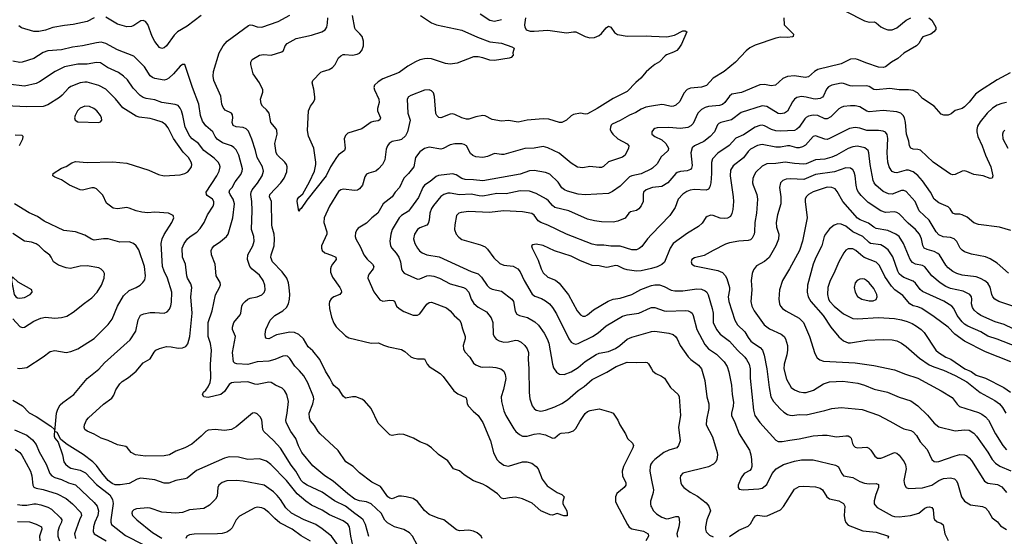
# Model space of a CAD drawing. Header units: inches. Extents: x 501419 to 657765, y 482282 to 547532.
# Tile 219 of 225: x 624569 to 633033, y 504050 to 508495. Entities that reach past the tile are written whole.
import ezdxf

# ---------------------------------------------------------------- set-up
doc = ezdxf.new("R2010")
doc.units = ezdxf.units.IN
doc.header["$MEASUREMENT"] = 0
doc.layers.add('A6520', color=7, linetype='Continuous')
doc.layers.add('A6530', color=7, linetype='Continuous')

msp = doc.modelspace()

# ---------------------------------------------------------------- linework, layer by layer
at = {"layer": 'A6520', "color": 6}
for points, elevation in [([(625210, 508510.9), (625150, 508479.8), (625030, 508453.6), (624954, 508446), (624853.3, 508426.7), (624790, 508405.6), (624733.1, 508393.1), (624690, 508393.9), (624583.5, 508423.5), (624562.5, 508442.5)], 3800), ([(626128.3, 508531.7), (626010, 508439.4), (625924.3, 508390), (625897.2, 508362.8), (625830, 508270.8), (625810, 508251.5), (625790, 508245.3), (625770, 508256), (625730, 508306.4), (625707.7, 508350), (625670, 508453.7), (625650, 508480.4), (625630, 508487.9), (625610, 508484.7), (625550, 508443.7), (625530, 508434.9), (625490, 508432.9), (625410, 508455.7), (625310, 508515.4)], 3800), ([(628544.9, 504030), (628534.6, 504050), (628500.1, 504080.2), (628470, 504094.5), (628430, 504103.4), (628350, 504097.8), (628325, 504105), (628215.8, 504190), (628165.4, 504205.4), (628090, 504237.3), (628050, 504271.3), (627988.5, 504348.5), (627950, 504374.5), (627890.2, 504390.2), (627850, 504395.4), (627826.3, 504393.7), (627770, 504372.3), (627750, 504378.7), (627735, 504390), (627670, 504477.4), (627595.1, 504515.1), (627490, 504596.2), (627435.1, 504650), (627371.2, 504690), (627306.6, 504786.6), (627151.1, 504930), (627135.3, 504950), (627103.1, 505003.1), (627070, 505042.5), (627059.2, 505070), (627057.3, 505110), (627089.3, 505190), (627097.2, 505230), (627093.6, 505250), (627046, 505370), (627011.4, 505430), (626974, 505474), (626933, 505513), (626890, 505580.1), (626870, 505598.3), (626850, 505603.8), (626830, 505600.3), (626762, 505570), (626710, 505555.3), (626610, 505549.8), (626530, 505528.8), (626435, 505535), (626419.7, 505539.7), (626407, 505550), (626399.1, 505630), (626424.5, 505770), (626399.8, 505830), (626399.4, 505850), (626410.7, 505889.3), (626463.7, 505956.3), (626470.2, 505970), (626479.4, 506030), (626488.6, 506050), (626506.3, 506070), (626530, 506089.2), (626550, 506098.5), (626610.8, 506110), (626650, 506126.6), (626671.5, 506148.5), (626679.3, 506170), (626677.3, 506210), (626662.8, 506250), (626630, 506295.2), (626567.7, 506347.7), (626548.4, 506370), (626527.4, 506430), (626531.4, 506470), (626573.2, 506550), (626585.4, 506590), (626581.1, 506630), (626561.6, 506690), (626567.1, 506852.9), (626563.7, 506930), (626555.2, 506990), (626557.5, 507010), (626568.2, 507031.8), (626612.5, 507087.5), (626653.3, 507150), (626665.3, 507190), (626656.3, 507230), (626609.4, 507310), (626595.8, 507370), (626565.8, 507465.8), (626535.6, 507535.6), (626515.6, 507555.6), (626490, 507567.3), (626430, 507573.8), (626404.2, 507584.2), (626394.2, 507610), (626400.2, 507650), (626397.3, 507677.3), (626388.4, 507690), (626336.2, 507716.2), (626317.8, 507737.8), (626308, 507768), (626296.9, 507836.9), (626238.8, 507970), (626232, 508010), (626235.9, 508050), (626282.9, 508210), (626318, 508270), (626352.5, 508310), (626535.2, 508444.8), (626550, 508450.3), (626570, 508448.5), (626610, 508433.6), (626651.5, 508431.5), (626790, 508479.2), (626890, 508534.5)], 3800), ([(630000, 508084.8), (629952.7, 508047.3), (629909.5, 507990.5), (629864.5, 507955.5), (629790, 507876.2), (629670, 507815.8), (629533.3, 507730), (629450, 507684.8), (629430, 507681.8), (629390, 507690.6), (629330, 507679.1), (629310, 507667.3), (629269.6, 507630.4), (629230, 507610.6), (629210, 507609.9), (629117.5, 507637.5), (629070, 507642.8), (628930, 507630.5), (628853, 507613), (628770, 507626.8), (628710, 507622.4), (628630, 507636.3), (628570, 507667.6), (628550, 507669.5), (628490, 507659.7), (628430, 507638.9), (628410, 507638.1), (628370, 507649.2), (628310, 507680.1), (628290, 507684.8), (628270, 507682.9), (628190, 507651.1), (628171.6, 507651.6), (628154, 507670), (628147.5, 507687.5), (628133.9, 507833.9), (628124.9, 507864.9), (628110, 507882.4), (628090, 507891.1), (628050, 507888.4), (627930, 507841.7), (627912.1, 507830), (627900.1, 507810), (627905.5, 507690), (627925.9, 507630), (627902.5, 507530), (627885.3, 507494.7), (627850, 507464.6), (627830, 507456.6), (627770, 507445.4), (627743.9, 507430), (627730.2, 507409.8), (627719.2, 507380.9), (627706.6, 507290), (627689, 507250), (627654, 507210), (627630, 507191.3), (627570, 507175.3), (627550, 507164.5), (627536.4, 507143.6), (627516.5, 507070), (627490, 507038.4), (627471.7, 507028.3), (627450, 507025.1), (627350, 507037.1), (627330, 507031.9), (627310, 507017.7), (627231.2, 506890), (627185.4, 506790), (627183.4, 506750), (627208.2, 506670), (627208.7, 506650), (627164.4, 506550), (627162.8, 506530), (627169.9, 506509.9), (627191, 506490), (627250, 506469.9), (627285.3, 506450), (627288.6, 506430), (627257.1, 506390), (627246.9, 506370), (627241.5, 506350), (627242.1, 506322.1), (627258.1, 506278.1), (627321.8, 506190), (627333.1, 506166.9), (627334.9, 506150), (627320.4, 506130), (627270, 506109.6), (627245.9, 506094.1), (627232.7, 506070), (627229.4, 506050.6), (627232.1, 506010), (627250, 505935.5), (627270, 505883), (627290, 505852), (627370, 505774), (627397.8, 505757.8), (627590, 505710.1), (627654.5, 505714.5), (627695, 505695), (627740.4, 505680.4), (627850, 505655.5), (627878.8, 505638.8), (627930, 505594.8), (627950, 505584.8), (627990, 505576.4), (628050, 505577.8), (628072.3, 505530), (628089.1, 505510), (628183.9, 505450), (628210, 505425.3), (628299.9, 505299.9), (628334.5, 505274.5), (628404.5, 505244.5), (628411.1, 505231.1), (628416.1, 505190), (628427, 505170), (628466.2, 505126.2), (628510, 505089.2), (628550.9, 505030), (628616.5, 504870), (628641.9, 504770), (628671.5, 504711.5), (628689.4, 504689.4), (628730, 504662.9), (628770, 504654.2), (628890, 504690.8), (628929, 504689), (628970, 504678.4), (629010, 504650.1), (629024.4, 504630), (629061.3, 504541.3), (629104.6, 504484.6), (629190, 504426.9), (629230.4, 504410), (629248.2, 504390), (629237, 504350), (629236.5, 504330), (629271.9, 504270), (629276.4, 504243.6), (629274, 504226), (629245.5, 504225.5), (629190, 504245.6), (629150, 504231.3), (629130, 504234.8), (629050, 504269.8), (628974.2, 504334.2), (628890, 504372.5), (628830, 504385.5), (628778.3, 504381.7), (628730, 504370.8), (628710, 504378), (628675.6, 504415.6), (628581, 504481), (628550, 504497.8), (628470, 504527.8), (628390, 504579.6), (628350, 504613.5), (628298.5, 504630), (628250, 504699), (628170, 504752.4), (628110, 504811.2), (628070, 504840.2), (628010, 504861.4), (627953.4, 504893.4), (627870, 504925), (627830, 504927.5), (627770, 504917.3), (627750, 504921.8), (627650, 505023.8), (627589.9, 505149.9), (627534, 505214), (627509.8, 505230), (627458.4, 505250), (627430, 505250.9), (627370, 505236.8), (627350, 505255), (627314.1, 505310), (627270, 505348.6), (627255.7, 505370), (627235.7, 505410), (627196.5, 505470), (627150, 505569.9), (627090, 505644.5), (627050, 505678.8), (627008.9, 505750), (626970, 505785.5), (626930, 505802), (626890, 505805.2), (626777.5, 505782.5), (626710, 505749.1), (626691.3, 505751.3), (626683.3, 505763.3), (626678.7, 505790), (626684, 505830), (626721.2, 505910), (626763.6, 505950), (626829.9, 505990), (626862.5, 506017.5), (626881, 506050), (626888.7, 506091.3), (626891.6, 506130), (626886.9, 506190), (626880, 506230), (626866, 506270), (626826.4, 506326.4), (626743.4, 506410), (626728.2, 506448.2), (626729.8, 506470.2), (626756.9, 506550), (626759.5, 506610), (626756, 506650), (626738, 506710), (626736.2, 506730), (626732.5, 506930), (626717.1, 506970), (626720.3, 506990), (626813.2, 507090), (626842.4, 507130), (626864.5, 507184.5), (626868.7, 507228.7), (626862.9, 507250), (626849.1, 507270), (626786.4, 507330), (626772.7, 507350), (626763.5, 507430), (626782.3, 507510), (626780.3, 507540.3), (626774.4, 507554.4), (626729, 507609), (626712.4, 507690), (626690, 507720.1), (626655.6, 507750), (626644.3, 507770), (626638.4, 507810), (626658.7, 507870), (626658.6, 507890), (626630.8, 507950.8), (626576.2, 508030), (626556.7, 508110), (626556, 508130), (626568.1, 508151.9), (626629.6, 508190.4), (626665, 508195), (626729.5, 508190.5), (626822.9, 508217.1), (626837.4, 508230), (626849.9, 508270), (626868.5, 508290), (626946.6, 508333.4), (627078.9, 508361.1), (627166.1, 508390), (627193.8, 508406.2), (627209.5, 508430), (627215.3, 508464.7), (627219.2, 508510)], 3700), ([(628015.7, 508530), (628110, 508468.7), (628151.5, 508451.5), (628370, 508404.8), (628503.3, 508343.3), (628610, 508304.3), (628710, 508291.6), (628799.8, 508259.8), (628819.5, 508250), (628807, 508210), (628810.5, 508190), (628793, 508170), (628775.8, 508164.2), (628650, 508143.4), (628610, 508146.2), (628550, 508167.2), (628510, 508174.5), (628470, 508174.6), (628330, 508120.9), (628270, 508112.5), (628230, 508117.7), (628110, 508158.4), (628078.1, 508161.9), (628050, 508158.9), (628010, 508149.6), (627970, 508133.4), (627904.7, 508095.3), (627830, 508041.4), (627690, 507985.2), (627650, 507960.8), (627620.3, 507930), (627614.4, 507910), (627617.7, 507890), (627656.9, 507810), (627658.3, 507781.7), (627644.9, 507730), (627645, 507710), (627671.8, 507650), (627666, 507634), (627650, 507624.9), (627610, 507619.9), (627590, 507612.2), (627510, 507556.1), (627390, 507517), (627370, 507499.1), (627357.1, 507470), (627366.5, 507390), (627362.1, 507370), (627310, 507330.8), (627292.6, 507310), (627240.2, 507230), (627203.3, 507150), (627037.4, 506942.6), (626990, 506870.8), (626977.6, 506862.4), (626970, 506846), (626952.9, 506930), (626958.3, 506950), (626970, 506967.7), (627002.7, 506997.3), (627060, 507100), (627104.1, 507190), (627115.5, 507250), (627115.9, 507270), (627096.6, 507390), (627051.2, 507491.2), (627041.8, 507541.8), (627050.8, 507709.2), (627069.3, 507750), (627095.6, 507784.4), (627105.1, 507810), (627106.4, 507830), (627097.5, 507897.5), (627082.6, 507950), (627089.2, 507970), (627158.3, 508041.7), (627172.9, 508050), (627230, 508065.6), (627257.6, 508082.4), (627280.2, 508110), (627310, 508166.6), (627330, 508184.6), (627350, 508194.7), (627364, 508196), (627430, 508188.9), (627470, 508196.6), (627490, 508207.8), (627509.6, 508230), (627524.3, 508270), (627525.5, 508310), (627511.9, 508350), (627494.3, 508374.3), (627454.5, 508410), (627450, 508420.8), (627429.9, 508530.1)], 3600), ([(628526.1, 508546.1), (628610, 508491.9), (628650, 508481.2), (628710, 508495.1)], 3700), ([(628915.7, 508510), (628908.2, 508450), (628909.9, 508430), (628921.5, 508410), (628930, 508404.5), (628957, 508397), (628990, 508394.8), (629110, 508405), (629270, 508382.5), (629330, 508391.1), (629350, 508389.5), (629430, 508350.7), (629470, 508337.4), (629510, 508341.8), (629550, 508358.4), (629570, 508374.8), (629610, 508423.2), (629630, 508438), (629650, 508430.5), (629683, 508383), (629706.3, 508366.3), (629792.2, 508352.2), (629955.6, 508355.6), (630000, 508353.5)], 3700), ([(627990, 503970.9), (627946, 504050), (627920.2, 504080.2), (627870, 504108.6), (627790, 504131.7), (627730, 504165.4), (627708.2, 504188.2), (627676.2, 504250), (627590, 504329.1), (627550, 504345.8), (627490, 504354), (627450, 504368.8), (627390, 504413.9), (627263.3, 504523.3), (627190.7, 504570), (627090, 504655.9), (626994, 504770), (626966.7, 504826.7), (626943.6, 504890), (626899.4, 504950), (626859.1, 505030), (626856.1, 505050), (626868.1, 505110), (626879.5, 505210), (626864.6, 505270), (626844.9, 505304.9), (626825, 505325), (626769.4, 505349.4), (626730, 505372.8), (626710, 505374.8), (626610, 505355.9), (626590, 505357.5), (626530, 505379.2), (626410, 505373.5), (626389.9, 505370.1), (626370, 505356.9), (626330, 505294.6), (626299.1, 505270), (626190, 505243.1), (626153, 505250), (626139.7, 505270), (626149.7, 505290), (626170, 505306.4), (626190, 505336.3), (626205.6, 505374.4), (626211, 505409), (626209.1, 505529.1), (626217, 505650), (626208.7, 505708.8), (626188.5, 505770), (626188.5, 505890), (626223.2, 505990), (626252.5, 506127.5), (626286.5, 506190), (626294.3, 506214.3), (626293.3, 506233.3), (626257.9, 506290), (626249, 506390), (626218.4, 506470), (626216.2, 506510), (626223.9, 506530), (626241.3, 506550), (626295.1, 506584.9), (626346.7, 506630), (626360.6, 506650), (626401.7, 506790), (626414.2, 506910), (626405.5, 506950), (626377.4, 506990), (626368.9, 507011.1), (626375.4, 507030), (626394.2, 507050), (626421.6, 507098.4), (626470, 507163.8), (626481.1, 507190), (626483.7, 507210), (626453.3, 507330), (626430, 507375.6), (626410, 507396.1), (626390, 507408.3), (626313.7, 507433.7), (626266.7, 507466.7), (626248.4, 507488.4), (626228.2, 507530), (626170, 507580.1), (626141.6, 507621.6), (626122, 507670), (626108.7, 507768.7), (626055.9, 507910), (625990, 508108.4), (625970, 508108.4), (625950, 508095.2), (625892.1, 508027.9), (625850, 507990.5), (625830, 507978.8), (625810, 507975.2), (625730, 507989.8), (625710, 507997.4), (625690, 508012.4), (625641.6, 508090), (625550, 508181.9), (625410, 508234.8), (625310, 508290.5), (625270, 508300), (625230, 508295.9), (625110, 508269.1), (625022.6, 508257.4), (624930, 508234.4), (624810, 508227.6), (624770, 508211), (624690, 508160.9), (624590, 508127.9), (624570, 508127.4), (624510, 508138.5)], 3900), ([(627570, 504048.8), (627542.2, 504150), (627521.2, 504190), (627501.9, 504210), (627450, 504245.3), (627370, 504310.1), (627273.9, 504354), (627169.5, 504430), (627040.1, 504490), (627010, 504509.2), (626990, 504528.7), (626941.8, 504610), (626902.9, 504663), (626810, 504808.7), (626750, 504873.8), (626666.8, 504950), (626657.8, 504970), (626651.5, 505051.5), (626636.4, 505076.4), (626610, 505102.6), (626590, 505112.6), (626570, 505110.3), (626430, 504990.3), (626390.8, 504969.2), (626330, 504960.2), (626250, 504968.3), (626190, 504962.7), (626169, 504951), (626130.1, 504910), (626050, 504841.2), (625990, 504809.9), (625910, 504782.7), (625856.3, 504750), (625810, 504742.3), (625650, 504740.6), (625564.3, 504750), (625527.6, 504770), (625492.9, 504812.9), (625481, 504821), (625410, 504837.6), (625330, 504875.3), (625270, 504892.7), (625209.8, 504929.8), (625150, 504954.1), (625129.4, 504969.4), (625123.6, 504990), (625126, 505010), (625144.5, 505050), (625160.3, 505070), (625290, 505187.6), (625361, 505239), (625377.4, 505262.6), (625395, 505310), (625430, 505362.1), (625450, 505381.9), (625505, 505415), (625569.1, 505470.9), (625630, 505540.9), (625690, 505575.5), (625725.7, 505634.3), (625740.7, 505650), (625770, 505666.9), (625830, 505682.6), (625870, 505680.8), (625930, 505668.5), (625969.6, 505670.4), (625995.9, 505684.1), (626014.1, 505705.9), (626031.4, 505768.6), (626050.9, 505970), (626040.7, 506110), (626048.1, 506190), (626041.7, 506221.7), (626010.7, 506270), (626005, 506290), (625993.4, 506390), (625968.3, 506450), (625966.7, 506530), (625981.8, 506570), (626011.8, 506608.2), (626035.7, 506630), (626092.2, 506667.8), (626120.7, 506699.3), (626155.5, 506750), (626183.4, 506816.6), (626232.3, 506890), (626238.9, 506910), (626237.9, 506930), (626225.4, 506950), (626181.8, 506981.8), (626175.3, 506990), (626173.2, 507010), (626262.5, 507150), (626282.5, 507190), (626291.1, 507230), (626287.5, 507250), (626276.5, 507270), (626242.1, 507302.1), (626153.3, 507370), (626105.1, 507430), (626050.4, 507470.4), (626032.2, 507492.2), (625990.4, 507570.4), (625972.7, 507670), (625960.6, 507710), (625950, 507732), (625930, 507755.4), (625906, 507766), (625790, 507782.2), (625730, 507806), (625655.4, 507815.4), (625630, 507823.7), (625603.5, 507843.5), (625544.1, 507904.1), (625495.7, 507975.7), (625462.6, 508010), (625418.8, 508038.8), (625324.4, 508084.4), (625262.4, 508122.4), (625230, 508126.9), (625150, 508112.3), (625070, 508110.7), (624953, 508090), (624873.9, 508050), (624740.7, 507959.3), (624710, 507946.6), (624610, 507921.7), (624470, 507940.3)], 4000), ([(627434, 503970), (627415.9, 504050), (627404.7, 504130), (627390, 504155.1), (627350, 504181.7), (627233.6, 504233.6), (627170, 504275.4), (627078.9, 504318.9), (627030, 504351.1), (626954.6, 504414.6), (626863.5, 504530), (626728.8, 504668.8), (626690, 504694.8), (626630, 504715.9), (626530, 504711.9), (626450, 504729.6), (626370, 504732.9), (626330, 504723.4), (626090, 504614.6), (626010, 504550), (625990, 504542.9), (625910, 504530.8), (625850, 504506.7), (625810, 504505.9), (625730, 504535.5), (625610, 504550.7), (625578.2, 504541.8), (625510, 504504), (625433.1, 504493.1), (625390, 504493.4), (625363.2, 504503.2), (625330, 504531), (625275.5, 504595.5), (625230, 504660.1), (625198.6, 504690), (625114.6, 504754.6), (624978.7, 504838.7), (624922.6, 504882.6), (624890, 504943.1), (624871.2, 504951.2), (624885.5, 505110), (624896.6, 505143.4), (624918.5, 505181.5), (624938.8, 505201.2), (625033.7, 505270), (625150, 505408.5), (625250, 505486.9), (625299.2, 505540.8), (625518.5, 505741.5), (625566.3, 505813.7), (625587, 505913), (625608.9, 505951.1), (625635.4, 505964.6), (625690, 505974.5), (625730, 505976.7), (625810, 505970.8), (625837.9, 505982.1), (625856.3, 506003.7), (625868.2, 506031.8), (625875.1, 506064.9), (625876.5, 506150), (625839.8, 506270), (625810, 506330), (625796.7, 506370), (625786.7, 506570), (625794.2, 506610), (625810, 506647.5), (625876.8, 506750), (625893.5, 506790), (625888.4, 506810), (625849, 506829), (625730, 506837.2), (625670, 506834.1), (625618.1, 506838.1), (625570, 506848.9), (625510, 506873.9), (625490, 506877.9), (625410, 506868.1), (625373.5, 506873.5), (625316.7, 506916.7), (625283.9, 506983.9), (625230, 507040.7), (625210, 507047.8), (625190, 507046.9), (625110, 507028.5), (625090, 507029.8), (624996.1, 507070), (624930, 507116.1), (624870, 507138.7), (624855.5, 507150), (624856.5, 507170), (624930, 507218.2), (624970, 507230.2), (625017.2, 507262.8), (625050, 507274.5), (625150, 507265.5), (625370, 507271.9), (625490, 507260.4), (625679.9, 507199.9), (625763, 507163.1), (625810, 507151.9), (625950, 507160.8), (625990, 507171.3), (626013.1, 507186.9), (626034.9, 507210), (626045.1, 507230), (626048.3, 507250), (626044.2, 507270), (626020.1, 507310), (625975.7, 507355.7), (625890, 507471), (625844.5, 507564.5), (625826.2, 507590), (625792.7, 507612.7), (625730, 507633.5), (625690, 507643.2), (625595.9, 507655.9), (625570, 507664.3), (625455.6, 507735.6), (625393.1, 507813.1), (625310, 507896.1), (625249.2, 507929.2), (625150, 507956.5), (625130, 507958.3), (625090, 507951.6), (625010, 507920.1), (624990, 507905.4), (624934.6, 507845.4), (624910, 507824.8), (624810, 507762.7), (624770, 507747), (624630, 507743.9), (624450, 507754.5)], 4100), ([(630000, 507750.6), (629950, 507743), (629910, 507725.8), (629864.2, 507695.7), (629810, 507673.2), (629730, 507628.2), (629663, 507597), (629653.2, 507586.8), (629646.5, 507570), (629646, 507550), (629652.1, 507530), (629668.2, 507508.2), (629710, 507469.8), (629790, 507425.3), (629806.1, 507410), (629803.1, 507390), (629773.2, 507330), (629750, 507310.9), (629630, 507272), (629587.2, 507232.8), (629570, 507223.9), (629550, 507221.5), (629470, 507232.8), (629410, 507220.6), (629364.7, 507224.7), (629310, 507258.8), (629205.9, 507345.9), (629110, 507393.2), (629070, 507403.2), (628990, 507390), (628912.5, 507387.5), (628730, 507335), (628710, 507333.7), (628650, 507342.1), (628590, 507317.4), (628550, 507310.2), (628490, 507315.6), (628464.7, 507324.7), (628444.4, 507344.4), (628410, 507408), (628390, 507420.8), (628370, 507426.2), (628310, 507425.7), (628270, 507418.4), (628210, 507384.9), (628190, 507380.2), (628090, 507397), (628050, 507386.1), (628010, 507357.3), (627970.3, 507310), (627956.9, 507230), (627910.7, 507170), (627871.2, 507130), (627835.1, 507050), (627797.9, 507010), (627770.6, 506969.4), (627692.1, 506910), (627647.5, 506830), (627596.9, 506790), (627550, 506742.6), (627479.9, 506700.1), (627469.4, 506690.6), (627456.4, 506663.6), (627453.7, 506630), (627457.8, 506610), (627498, 506538), (627528, 506470), (627555.1, 506435.1), (627602.8, 506390), (627613, 506370), (627608.1, 506350), (627574.9, 506310), (627564.3, 506290), (627562.7, 506270), (627613.1, 506153.1), (627664.5, 506084.5), (627690, 506072.3), (627750, 506082.8), (627779.8, 506079.8), (627790, 506072.2), (627809.4, 506029.4), (627830, 506009.7), (627870, 505985), (627950, 505950.9), (627990, 505951.6), (628010, 505962.5), (628070, 506047.2), (628090, 506061.9), (628110, 506064.5), (628236.7, 506016.7), (628270, 505990.9), (628302.9, 505950), (628348.7, 505910), (628362.5, 505890), (628374.3, 505834.3), (628397.2, 505770), (628397, 505750), (628380.6, 505690), (628383.2, 505663.2), (628395.9, 505635.9), (628437.1, 505590), (628470, 505539.9), (628490, 505523.9), (628530, 505506.4), (628550, 505503.8), (628610, 505509.2), (628662.1, 505502.1), (628704.1, 505490), (628729.4, 505469.4), (628742.1, 505442.1), (628746.8, 505406.8), (628726.8, 505313.2), (628707.7, 505250), (628711.3, 505210), (628731.5, 505130), (628747.8, 505090), (628815.3, 504975.3), (628835, 504950), (628864.6, 504924.7), (628892.5, 504912.5), (628930, 504910), (628991.7, 504928.3), (629033, 504933), (629090, 504921.7), (629150, 504895.4), (629170, 504897.3), (629208.5, 504931.5), (629222.4, 504937.6), (629290, 504943.3), (629330, 504958.3), (629350, 504978.4), (629383, 505037), (629430, 505106.5), (629450, 505124.3), (629472.2, 505132.2), (629550, 505145.5), (629650, 505118.9), (629669.1, 505109.1), (629710.1, 505050.1), (629728.1, 505010), (629777.7, 504930), (629794.6, 504890), (629837.1, 504850), (629844.2, 504830), (629840.6, 504810), (629760.4, 504650), (629747.5, 504610), (629750, 504570), (629780.1, 504510), (629778.7, 504490), (629766.1, 504470), (629702.5, 504417.5), (629689.7, 504390), (629691.9, 504350), (629699, 504330), (629792.4, 504152.4), (629809.1, 504129.1), (629830, 504114.3), (629930, 504093.2), (629972.6, 504070), (629973.7, 504050), (629950.9, 504010)], 3800), ([(624567.6, 507412.4), (624597.5, 507470), (624598.5, 507490), (624590, 507497.6), (624530, 507501)], 4200), ([(630000, 507211), (629910, 507169.5), (629830, 507151.5), (629810, 507142.4), (629730, 507061), (629664.5, 507015.5), (629630, 506998.3), (629430, 506986.5), (629370, 506992.5), (629279.3, 507019.3), (629250.8, 507030.8), (629230, 507048.2), (629197.7, 507097.7), (629124.7, 507164.7), (629090, 507181.1), (628990, 507198), (628950, 507194.9), (628870, 507164.3), (628550, 507108.5), (628470, 507118), (628398.4, 507118.5), (628369.5, 507129.5), (628320.7, 507160.7), (628290, 507168.4), (628170, 507154.8), (628150, 507145.4), (628097.4, 507102.6), (628048.9, 507071), (628035, 507050), (627996.7, 506963.3), (627929.4, 506870), (627910, 506848.3), (627849.8, 506810.2), (627830.5, 506789.5), (627771.3, 506690), (627759.7, 506650), (627752.1, 506590), (627756.4, 506550), (627767.1, 506530), (627806.3, 506486.3), (627827.9, 506450), (627842.5, 506410), (627850.4, 506350), (627859.5, 506330), (627874.7, 506314.8), (627990, 506262.2), (628010, 506264.2), (628070, 506290.7), (628090, 506293.4), (628130, 506287.6), (628177.2, 506270), (628270, 506221.1), (628383.5, 506190), (628401.3, 506181.3), (628430.3, 506150.3), (628451.3, 506090), (628473.2, 506053.2), (628510, 506021.1), (628580.3, 505980.3), (628621.5, 505930), (628637.4, 505890), (628638.7, 505790), (628647.6, 505767.6), (628665.7, 505745.7), (628690.3, 505730.3), (628730, 505721), (628770, 505723.4), (628830, 505737.5), (628850, 505735.6), (628879, 505719), (628910, 505690.1), (628930, 505662.4), (628941.3, 505630), (628939, 505570), (628945.3, 505494.7), (628947.8, 505287.8), (628953.5, 505233.5), (628972.9, 505172.9), (628990, 505150.1), (629010, 505135.4), (629050, 505127), (629090, 505133.8), (629170, 505162.7), (629228.8, 505191.2), (629277, 505223), (629370, 505305.1), (629422.6, 505337.4), (629490, 505398.3), (629617.3, 505462.7), (629695.6, 505510), (629790, 505548), (629870, 505544.1), (629949, 505549), (629963.8, 505543.8), (629974.7, 505534.7), (630000, 505489.9)], 3900), ([(630000, 507047.2), (629954.3, 507030), (629932.3, 507010), (629927, 506990), (629927.3, 506930), (629910, 506893.2), (629891.9, 506868.1), (629870, 506853.6), (629819.4, 506840.6), (629805.2, 506830), (629772.9, 506787.1), (629710, 506760.4), (629670, 506752), (629570, 506756.4), (629510, 506763.4), (629450, 506777.4), (629290.3, 506850.3), (629170, 506880.1), (629150, 506894.5), (629115.6, 506935.6), (629097.1, 506950), (629010, 506999.9), (628950, 507018.3), (628870, 507022.2), (628750, 506997.2), (628670, 506998.5), (628550, 506977.6), (628519.4, 506979.4), (628450, 506994.4), (628350, 506986.6), (628270, 507003), (628250, 507002.2), (628216.2, 506990), (628190, 506972.1), (628125.3, 506894.7), (628108.7, 506870), (628093.4, 506830), (628089.6, 506770), (628079.8, 506740.2), (628070, 506728.1), (628010, 506702.9), (627990, 506689.2), (627961.6, 506650), (627954.1, 506610), (627966.6, 506570), (627989.4, 506530), (628007.1, 506507.1), (628030, 506488.5), (628070, 506472.6), (628174.1, 506454.1), (628450, 506329.3), (628508.7, 506308.7), (628539.8, 506279.8), (628587.9, 506207.9), (628607.8, 506187.8), (628630, 506176.6), (628710, 506157.7), (628798.8, 506090), (628813.6, 506070), (628827.6, 505987.6), (628842.2, 505962.2), (628865, 505950), (628932.8, 505932.8), (628995.8, 505895.8), (629030, 505865.1), (629078.6, 505798.6), (629104.6, 505750), (629118.9, 505710), (629149.6, 505530), (629159, 505499), (629182.2, 505462.2), (629210, 505444.7), (629250, 505442.1), (629310, 505464.2), (629370, 505502.3), (629430, 505553.9), (629525.3, 505614.7), (629550, 505625.4), (629630, 505640.2), (629690, 505666.3), (629726.6, 505690), (629790, 505745.9), (629830, 505763.8), (629990, 505809.3), (630000, 505810.5)], 4000), ([(624550, 505495.2), (624570, 505493.5), (624630, 505502.7), (624770, 505594.2), (624830, 505639.1), (624870, 505648.2), (624970, 505630.8), (625010, 505638.4), (625070, 505663.4), (625210, 505752.6), (625330, 505871.5), (625363.1, 505916.9), (625408.8, 506030), (625461.3, 506118.7), (625510, 506163.8), (625570.7, 506189.3), (625603.5, 506210), (625627.8, 506232.2), (625643.7, 506256.3), (625650.4, 506290), (625641.7, 506370), (625593.4, 506513.4), (625570, 506550), (625546.5, 506570), (625510, 506583.5), (625430, 506581.2), (625330, 506608.7), (625290, 506609.3), (625210, 506598.6), (625186.1, 506606.1), (625130, 506641.4), (625050.1, 506669.9), (624950, 506681.9), (624781, 506761), (624720.9, 506800.9), (624650, 506833.1), (624526, 506910)], 4200), ([(630000, 506646.3), (629965, 506610), (629915.9, 506544.1), (629893.8, 506526.2), (629870, 506515.7), (629830, 506514.5), (629730, 506545.5), (629650, 506546.1), (629590, 506555.5), (629530, 506554), (629490, 506562.4), (629268.2, 506648.2), (629110, 506727.1), (629048.6, 506748.6), (629025.3, 506765.3), (628992.1, 506812.1), (628970, 506825.9), (628890, 506842.4), (628730, 506850.9), (628604, 506836), (628430, 506845.6), (628363.4, 506836.6), (628342.9, 506830), (628323.3, 506810), (628308.7, 506728.7), (628306.5, 506690), (628321.6, 506650), (628343.9, 506623.9), (628370, 506604.6), (628530, 506557), (628570, 506539.8), (628590, 506519.7), (628644.2, 506444.2), (628697.4, 506397.4), (628730, 506382.1), (628810, 506374.1), (628850, 506350.3), (628870, 506325.7), (628905.7, 506250), (628974.2, 506134.2), (628996.5, 506116.5), (629055.3, 506095.3), (629090, 506076.3), (629123.1, 506050), (629150, 506018.6), (629184.7, 505964.7), (629290, 505749.7), (629310, 505720.9), (629330, 505707.4), (629350, 505703.5), (629370, 505707.2), (629493, 505770), (629540.2, 505800.2), (629610, 505859.7), (629750, 505942.4), (629790, 505956.3), (629890, 505970.2), (629990, 506016.6), (630000, 506017.1)], 4100), ([(624510, 505921.3), (624570, 505853.9), (624590, 505845.3), (624610, 505848.8), (624690, 505901.1), (624750, 505927.5), (624790, 505934.5), (624870, 505926.5), (624930, 505930.9), (624975, 505945), (625030, 505978), (625125, 506055), (625190, 506100.2), (625235.4, 506150), (625273, 506210), (625296.4, 506270), (625298, 506310), (625289, 506329), (625268.8, 506348.8), (625250, 506358.3), (625150, 506376.8), (625090, 506375.2), (625004.9, 506355.1), (624970, 506359.3), (624903.3, 506383.3), (624860.3, 506410), (624840.7, 506450), (624827.3, 506467.3), (624782.2, 506502.2), (624737.2, 506550), (624710, 506567.4), (624670, 506579.9), (624610, 506590.2), (624510, 506655)], 4300), ([(630000, 506355.1), (629910, 506333.6), (629870, 506331.2), (629790, 506341.5), (629763.1, 506350), (629710, 506376.8), (629690, 506380.5), (629630, 506364.3), (629610, 506363.8), (629550, 506376.8), (629490, 506380.6), (629383.2, 506423.2), (629310, 506459.4), (629165.7, 506505.7), (629070, 506552.8), (629010, 506563.3), (628981.2, 506558.8), (628969.4, 506550), (628972.9, 506530), (629025.6, 506425.6), (629050.7, 506350), (629070, 506315.7), (629110, 506279.4), (629174.5, 506254.5), (629207.2, 506227.2), (629286.9, 506126.9), (629359.7, 505990), (629390, 505954.2), (629410, 505944), (629430, 505944.6), (629450, 505955.3), (629500.7, 505999.3), (629626.3, 506073.7), (629670, 506090), (629730, 506099.9), (629830, 506129.9), (629908.2, 506171.8), (629990, 506205.3), (630000, 506207)], 4200), ([(624510, 505221.8), (624592.8, 505172.8), (624650, 505113.3), (624710, 505080), (624835.9, 504995.9), (624867.1, 504970), (624865.6, 504910), (624870, 504894), (624900.5, 504860.5), (624937.9, 504750), (624950, 504690), (624962.9, 504670), (624985.3, 504650), (625010, 504636.4), (625090, 504618.6), (625134.4, 504594.4), (625230, 504494.1), (625345.4, 504405.4), (625365.8, 504365.8), (625372.8, 504332.7), (625353.3, 504190), (625352.6, 504170), (625359.7, 504150), (625477.8, 504057.8), (625630, 503979.9)], 4100), ([(624525.8, 504965.8), (624630, 504918.7), (624679.7, 504879.7), (624710, 504840.1), (624735.6, 504775.6), (624795.9, 504670), (624827.1, 504590), (624844.6, 504570), (624870, 504557), (624930, 504538), (624988.1, 504510), (625050, 504492.3), (625210, 504341), (625233.8, 504310), (625245.2, 504270), (625240.1, 504230), (625214.9, 504170), (625203.5, 504130), (625199.9, 504090), (625210.2, 504070.2), (625311.8, 504010)], 4000), ([(624530, 504799), (624570.2, 504770.2), (624587.6, 504747.6), (624663.1, 504610), (624675, 504570), (624682.8, 504490), (624691.5, 504471.5), (624710, 504463.3), (624770, 504453), (624890, 504415.3), (624970, 504373.7), (625024.3, 504330), (625095.2, 504255.2), (625101.6, 504230), (625082.2, 504190), (625039, 504070), (625049, 504030)], 3900), ([(630000, 504678.5), (629994.6, 504670), (629987.3, 504650), (629984.3, 504610), (630000, 504532)], 3900), ([(627322.3, 503950), (627250.1, 504050.1), (627170, 504114.8), (627113.6, 504150), (627010, 504192.9), (626905.2, 504250), (626855.8, 504295.8), (626810, 504366.7), (626781.6, 504401.6), (626750, 504430.9), (626669.6, 504489.6), (626490, 504525.2), (626431.1, 504528.9), (626350, 504526.4), (626310, 504513.7), (626281.9, 504490), (626271, 504470), (626266.1, 504393.9), (626253.2, 504370), (626201.8, 504318.2), (626150.9, 504289.1), (626030, 504277.1), (625970, 504254.9), (625911.5, 504248.5), (625790, 504258.2), (625691.6, 504291.6), (625670, 504294.7), (625573, 504287), (625550, 504278.3), (625536.3, 504263.7), (625532, 504250), (625538.7, 504230), (625574.8, 504190), (625710, 504083.8), (625790, 504032.7)], 4200), ([(630000, 504377), (629992.7, 504352.7), (629991, 504330), (629995, 504310), (630000, 504301.1)], 3900), ([(624550, 504324.6), (624590, 504316.5), (624630, 504318), (624690, 504328.7), (624710, 504329), (624750, 504319.7), (624810, 504299), (624841.9, 504281.9), (624920.5, 504210), (624930.6, 504190), (624927.4, 504170), (624908.3, 504130), (624896.2, 504090), (624896.7, 504050), (624910.9, 504010)], 3800), ([(627070, 504008.1), (626990, 504052.5), (626910.3, 504110.3), (626805.3, 504165.3), (626761.5, 504201.5), (626710, 504254.3), (626670, 504285.7), (626650, 504294.8), (626610, 504299.3), (626590, 504295), (626457.2, 504222.8), (626429, 504191), (626396.3, 504123.7), (626376.9, 504103.1), (626350, 504085.9), (626310, 504075.1), (626270, 504070.6), (626070, 504068.1), (626030, 504061.7), (626005, 504050), (625997.9, 504030)], 4300), ([(624550, 504176.6), (624653.6, 504173.6), (624710, 504155.3), (624755.3, 504130), (624760.7, 504110), (624738.3, 504050), (624743.5, 504010)], 3700)]:
    msp.add_lwpolyline(points, dxfattribs=dict(at, elevation=elevation))
for points, elevation in [([(625130, 507751.1), (625090, 507734.3), (625066.6, 507710), (625044.7, 507670), (625040.1, 507650), (625046, 507630), (625070, 507616.8), (625250, 507609), (625264.2, 507615.8), (625274.5, 507630), (625273.2, 507650), (625264.7, 507670), (625231.6, 507710), (625205.6, 507730), (625170, 507748.9)], 4200), ([(624510, 506280.7), (624502.9, 506277.1), (624500.2, 506250), (624520.7, 506130), (624537.2, 506110), (624550, 506102.7), (624570, 506098.2), (624610, 506104.6), (624660.2, 506130), (624676, 506150), (624673.2, 506170), (624557.5, 506237.5)], 4400)]:
    msp.add_lwpolyline(points, close=True, dxfattribs=dict(at, elevation=elevation))
at = {"layer": 'A6530', "color": 6}
for points, elevation in [([(631668.1, 508568.1), (631830, 508484.8), (631870, 508473.4), (631914.7, 508474.7), (631930, 508468.7), (631972.1, 508432.1), (631998.7, 508418.7), (632030, 508408.4), (632070, 508407), (632110, 508424.3), (632188.2, 508490), (632227.8, 508510)], 3900), ([(631137.3, 508510), (631139.8, 508450), (631220.1, 508370), (631217.4, 508350), (631212.3, 508347.7), (631170, 508341.7), (631110, 508342.9), (631070, 508334.8), (630890, 508275.7), (630846.2, 508253.8), (630812.5, 508227.5), (630722.8, 508130), (630625.1, 508050), (630528.8, 507991.2), (630472.7, 507927.3), (630430, 507914.6), (630334.2, 507905.8), (630306.8, 507893.2), (630278.7, 507861.3), (630242.4, 507790), (630210, 507760.1), (630190, 507750.7), (630170, 507747.9), (630110, 507763.2), (630090, 507764.1), (630000, 507750.6)], 3800), ([(632382.8, 508510), (632410.4, 508490), (632444, 508430), (632443, 508410), (632426, 508390), (632400.2, 508370), (632333.4, 508346.6), (632323.1, 508336.9), (632298.6, 508290), (632276.8, 508270), (632170, 508206.4), (632118.6, 508161.4), (632062.4, 508130), (632010, 508088.7), (631990, 508084.3), (631950, 508085.4), (631850, 508119.6), (631770, 508153.1), (631750, 508156.5), (631710, 508154.1), (631630, 508115.7), (631430, 508065.5), (631401.5, 508050), (631350, 508003.4), (631321.5, 507998.5), (631230, 508010.7), (631170, 508007.2), (631130, 507989.4), (631067.2, 507930), (631030, 507924.6), (630970, 507936.2), (630930, 507934), (630772.6, 507867.4), (630690, 507852.7), (630670, 507837.8), (630630, 507781.2), (630610, 507764.2), (630583.4, 507756.6), (630490, 507748), (630461.3, 507738.7), (630430, 507720.9), (630399, 507690), (630357.9, 507602.1), (630337.8, 507582.2), (630311.8, 507568.2), (630250, 507558), (630150, 507566.9), (630050, 507563.7), (630030, 507558.4), (630017.2, 507550), (630003.2, 507530), (630003.6, 507510), (630028.3, 507490), (630090, 507459.9), (630123.1, 507430), (630144.8, 507390), (630143.1, 507370), (630138, 507362), (630084.3, 507315.7), (630050, 507253.9), (630010, 507215.7), (630000, 507211)], 3900), ([(630000, 508353.5), (630132.9, 508347.1), (630198.7, 508361.3), (630270, 508399.5), (630290, 508397.6), (630304.6, 508390), (630256.9, 508283.1), (630236.1, 508250), (630217.3, 508230), (630190, 508214), (630130, 508192.8), (630116.6, 508183.4), (630070, 508132.9), (630030, 508108.6), (630000, 508084.8)], 3700), ([(633082.3, 508037.7), (632970, 507977.1), (632819.1, 507880.9), (632786.3, 507853.7), (632730, 507784.5), (632690, 507744.6), (632670, 507731.5), (632610, 507712.7), (632576.3, 507683.7), (632550, 507674), (632513.6, 507673.6), (632490, 507682.8), (632430, 507751), (632330, 507816.3), (632285.5, 507865.5), (632250, 507885), (632210, 507892), (632130, 507890.5), (632050, 507902.4), (631930, 507890.9), (631910, 507894.5), (631870, 507918.4), (631850, 507925.2), (631730, 507923.2), (631706.7, 507926.7), (631650, 507946.3), (631630, 507947.3), (631550, 507930.1), (631522.4, 507917.6), (631503.7, 507896.2), (631479.5, 507840.5), (631470, 507828.2), (631450, 507817.4), (631410, 507810.9), (631390, 507812.5), (631330, 507828.7), (631290, 507833.4), (631250, 507824), (631229.8, 507810.2), (631211, 507789), (631170, 507708.7), (631142.2, 507690), (631110, 507685.6), (631090, 507688.8), (630990, 507747.8), (630950, 507754.2), (630770, 507695.9), (630686.7, 507633.3), (630594.8, 507610), (630578.6, 507601.4), (630567.7, 507590), (630541, 507530), (630503.4, 507490), (630450, 507445.3), (630370.3, 507409.7), (630350, 507391.6), (630339, 507350), (630350, 507239.5), (630343.3, 507216.7), (630334.4, 507205.6), (630306.5, 507193.5), (630250, 507187.8), (630221.3, 507178.6), (630209.4, 507170.6), (630140.3, 507090), (630090, 507058.3), (630010, 507050.9), (630000, 507047.2)], 4000), ([(633050, 507780.9), (633010, 507774.6), (632970, 507760.3), (632930, 507732.3), (632883.9, 507690), (632825.2, 507614.8), (632802.6, 507577.4), (632795.4, 507550), (632795.9, 507530), (632806.4, 507490), (632842.8, 507410), (632869.9, 507329.9), (632916.6, 507230), (632932.8, 507150), (632927.9, 507132.1), (632910, 507129.5), (632850, 507151.2), (632770, 507161.7), (632710, 507189.4), (632690, 507193.6), (632670, 507189.9), (632610, 507161.3), (632590, 507159.7), (632570, 507166.9), (632420.1, 507270), (632312.3, 507372.3), (632290, 507379.1), (632250, 507380.2), (632228.2, 507388.2), (632218.1, 507410), (632211, 507450), (632191, 507511), (632182.1, 507610), (632173.8, 507650), (632164.5, 507670), (632144.5, 507690), (632110, 507700.6), (631990, 507713.6), (631870, 507701.1), (631850, 507707.4), (631790, 507745.3), (631750, 507754.3), (631710, 507754.1), (631650, 507747), (631630, 507740.4), (631610, 507727.2), (631540.5, 507659.5), (631510, 507641.2), (631490, 507641), (631430, 507671.1), (631390, 507672.3), (631350, 507665.3), (631330, 507653.6), (631318.9, 507641.1), (631269.9, 507570.1), (631250, 507551.6), (631230, 507542.4), (631110, 507535.8), (631070, 507537.9), (631030.6, 507550.6), (630970, 507582), (630950, 507586.9), (630930, 507584.6), (630890, 507569.8), (630790, 507503.4), (630726.2, 507473.8), (630667.3, 507412.7), (630570, 507347.3), (630523.7, 507296.3), (630514.8, 507265.2), (630515.9, 507170), (630510, 507090), (630502.8, 507057.2), (630490, 507035.6), (630470, 507027.4), (630370, 507032.6), (630331.1, 507028.9), (630302.4, 507017.6), (630270, 506993.3), (630229.8, 506950), (630202.3, 506877.7), (630157.8, 506810), (630000, 506646.3)], 4100), ([(633090, 506681.8), (632990, 506709.3), (632810, 506732.2), (632770, 506745.6), (632714.6, 506794.7), (632670, 506816.7), (632650, 506821.8), (632610, 506821.2), (632590, 506828.7), (632567.2, 506867.2), (632550, 506884.4), (632470, 506919.6), (632430.7, 506950), (632396.9, 507010), (632330, 507107.4), (632290, 507152.8), (632250, 507186.9), (632210, 507201), (632190, 507199.7), (632110, 507178.1), (632090, 507178.6), (632070, 507188.8), (632060.2, 507200.2), (632042.7, 507230), (632030.8, 507270), (632026.4, 507350), (632032.1, 507472.1), (632025.8, 507505.8), (632010, 507526.1), (631990, 507535.3), (631950, 507541.5), (631850, 507540.1), (631790, 507559.9), (631750, 507567.6), (631701.6, 507558.4), (631530, 507471.1), (631510, 507465.1), (631490, 507465.3), (631410, 507495.8), (631390, 507490.2), (631323.6, 507416.4), (631299.1, 507400.9), (631270, 507392.2), (631250, 507391.4), (631190, 507408.3), (631170, 507409.6), (631110, 507397.8), (631070, 507396.8), (630950, 507419.9), (630910, 507413.2), (630850, 507380.4), (630830, 507360.7), (630790, 507306.6), (630701.6, 507238.4), (630680, 507200), (630674.8, 507150), (630703.2, 506970), (630705.2, 506930), (630698.7, 506861.3), (630690, 506826.1), (630677.8, 506802.2), (630654.2, 506785.8), (630630, 506782.8), (630590, 506788), (630530, 506810.9), (630510, 506813.7), (630477.5, 506802.5), (630466.7, 506793.3), (630435, 506745), (630404.6, 506715.4), (630310, 506657), (630187.1, 506570), (630159.9, 506530), (630111.1, 506408.9), (630090, 506387.1), (630050, 506367.1), (630000, 506355.1)], 4200), ([(633035.8, 507544.2), (633023.8, 507530), (633016.3, 507510), (633018.7, 507470), (633063.2, 507390)], 4200), ([(633070, 506314.1), (632970, 506400.7), (632910, 506438.3), (632870, 506454.8), (632750, 506476.5), (632690, 506497.8), (632670, 506510.8), (632652.3, 506530), (632625.5, 506585.5), (632600.9, 506610), (632570, 506620.3), (632507.6, 506627.6), (632470, 506644), (632445.9, 506670), (632386.2, 506770), (632301.2, 506850), (632267.1, 506930), (632190, 507015), (632170, 507025.1), (632150, 507024.5), (632070, 506994.7), (632036.8, 506996.8), (631990, 507016.8), (631928.8, 507070), (631913.2, 507090), (631905.1, 507110), (631878.2, 507250), (631868.9, 507348.9), (631861.1, 507370), (631832.8, 507392.8), (631770, 507405.3), (631730, 507400.1), (631690, 507385.4), (631591.4, 507328.6), (631550, 507311.7), (631490, 507295.8), (631410, 507289.8), (631330, 507255.3), (631310, 507251.6), (631230, 507256.8), (631150, 507269.8), (631070, 507256.8), (630990, 507253.7), (630950, 507234.2), (630897.5, 507182.5), (630882.1, 507157.9), (630871.4, 507128.6), (630869.4, 507090.6), (630873.3, 507070), (630905, 506990), (630909.8, 506949.8), (630902.8, 506830), (630889.6, 506750), (630885.7, 506670), (630881.7, 506650), (630864.1, 506615.9), (630850, 506601.6), (630830, 506593.5), (630750.8, 506589.2), (630670, 506573.8), (630637.1, 506562.9), (630530, 506509.6), (630454.1, 506465.9), (630370, 506445.5), (630347.6, 506430), (630339.9, 506410), (630346.6, 506390), (630370, 506375.7), (630570, 506336.8), (630610, 506318.8), (630634, 506294), (630646.7, 506266.7), (630669.5, 506190), (630670.6, 506170), (630660.1, 506110), (630664.9, 506070), (630717.7, 505910), (630740.6, 505870), (630801.7, 505810), (630830, 505761.4), (630855.2, 505730), (630876.7, 505710), (630933.9, 505673.9), (630952.7, 505650), (630967.1, 505607.1), (630992.6, 505490), (631011.3, 505330), (631026.2, 505250), (631048.9, 505208.9), (631106.4, 505146.4), (631138.8, 505118.8), (631170, 505098.5), (631190, 505091.4), (631210.3, 505089.7), (631270, 505096.8), (631330, 505095.3), (631490, 505131.1), (631550, 505150.5), (631630, 505157.7), (631810, 505140.3), (631950.7, 505090.7), (632050, 505040.6), (632145.1, 504985.1), (632170, 504974.9), (632230, 504960.9), (632250, 504949.2), (632278.1, 504918.1), (632310, 504862.6), (632370, 504795.4), (632408.5, 504710), (632430, 504692.2), (632450, 504689), (632470, 504692.3), (632610, 504742.2), (632650, 504752.2), (632690, 504750.9), (632710, 504741.5), (632730, 504725.6), (632750, 504701), (632863.5, 504523.5), (632890, 504507.7), (632974.8, 504494.8), (633010, 504475.3), (633050, 504426.5)], 4300), ([(633230, 505990.4), (632986.1, 506070), (632950.1, 506090.1), (632933, 506110), (632924.7, 506130), (632912.2, 506192.2), (632890, 506226.5), (632866.5, 506246.5), (632828.5, 506268.5), (632790, 506283.4), (632670, 506296), (632623.7, 506310), (632590, 506329.1), (632550, 506360.6), (632530, 506382.8), (632474.2, 506470), (632462, 506482), (632430, 506499.1), (632370, 506515.9), (632345.1, 506530), (632332, 506552), (632322, 506610), (632303.9, 506650), (632270, 506688.9), (632205, 506745), (632130, 506824.3), (632110, 506836.6), (632090, 506841.6), (632010, 506836.4), (631970, 506849.1), (631862.5, 506922.5), (631801.3, 506981.3), (631778.1, 507010), (631768.9, 507030), (631759.5, 507070), (631750.7, 507150), (631741.6, 507181.6), (631730, 507204.1), (631710, 507218.4), (631670, 507219.9), (631573.6, 507186.4), (631410, 507162.8), (631310, 507120.7), (631194.8, 507125.2), (631158.7, 507121.3), (631129.9, 507110.1), (631110.2, 507089.8), (631100.2, 507050), (631112.9, 506970), (631110.8, 506910), (631083.3, 506816.7), (631071.2, 506750), (631075.1, 506710), (631095.4, 506650), (631092.8, 506607.2), (631070, 506550), (631010.6, 506449.4), (630970, 506412.8), (630902.3, 506377.7), (630876.4, 506343.6), (630865.5, 506310), (630855.4, 506250), (630862, 506170), (630853, 506070), (630862.3, 506030), (630882, 505990), (630969.8, 505869.8), (631014.8, 505834.8), (631115.3, 505790), (631139.6, 505770), (631151.9, 505750), (631169.2, 505690), (631169.2, 505650), (631163.3, 505610), (631141.6, 505530), (631138.2, 505490), (631161.4, 505401.4), (631201.3, 505330), (631230, 505309.4), (631270, 505293.9), (631306.8, 505286.8), (631330, 505287.6), (631393.6, 505306.4), (631478.2, 505361.8), (631530, 505380), (631643.4, 505383.4), (631773.9, 505366.1), (631830, 505350.5), (631914.5, 505314.5), (632028.9, 505290), (632130, 505245.7), (632230, 505216), (632290, 505172), (632372.4, 505092.4), (632430, 505022.9), (632470, 504992.4), (632610, 504957.1), (632690, 504967.1), (632730, 504962.3), (632770, 504935.8), (632793.6, 504910), (632890, 504773.6), (632929.4, 504709.4), (632957.8, 504677.8), (632992.9, 504652.9), (633090, 504614.3)], 4400), ([(633110, 505834.5), (633030, 505872.4), (632954.9, 505894.9), (632830.8, 505950.8), (632801, 505970), (632774, 505994), (632757.9, 506017.9), (632751.3, 506050), (632754.3, 506090), (632750.7, 506110), (632735.2, 506130), (632677.8, 506157.8), (632570, 506180.4), (632530, 506200.4), (632482, 506230), (632410, 506291.6), (632349.5, 506369.5), (632330, 506378.5), (632270, 506391.8), (632244.6, 506404.6), (632224.6, 506430), (632165.6, 506570), (632127.5, 506630), (632100.9, 506650), (632030, 506680.9), (631930, 506698.4), (631910, 506708.2), (631864.8, 506744.8), (631792.9, 506772.9), (631770, 506788), (631645.1, 506930), (631597, 507017), (631577.9, 507037.9), (631550, 507051.2), (631510, 507054), (631390, 507013.9), (631348.8, 506990), (631328.7, 506970), (631320.7, 506950), (631321.2, 506930), (631337.1, 506790), (631299.1, 506590), (631272.5, 506510), (631185.9, 506350), (631125, 506250), (631101, 506170), (631093.2, 506090), (631101, 506050), (631110.1, 506030), (631126.6, 506010), (631153.5, 505990), (631270, 505925.3), (631306, 505890), (631357.5, 505770), (631402.6, 505622.6), (631425.1, 505585.1), (631447.5, 505567.4), (631477.7, 505557.7), (631750, 505541.2), (631910, 505517.9), (632090, 505483.2), (632183.5, 505443.5), (632290, 505409.8), (632490, 505301.5), (632584.8, 505244.8), (632626.6, 505186.6), (632647.7, 505167.7), (632810, 505114.8), (632840.6, 505100.6), (632870, 505078.7), (632895.3, 505050), (632957.2, 504930), (633018.5, 504830), (633050, 504792.7)], 4500), ([(633139.2, 505679.2), (632970, 505746), (632890.3, 505770.3), (632831.6, 505810), (632718.3, 505858.3), (632690, 505875.3), (632670, 505894.6), (632628, 505950), (632598.6, 506010), (632580.2, 506030), (632511.7, 506071.7), (632330, 506155.9), (632310, 506172.7), (632270, 506228.3), (632250, 506245.3), (632170, 506276.9), (632148.8, 506290), (632129.2, 506309.2), (632117.4, 506330), (632075.4, 506455.4), (632033.1, 506513.1), (632001.1, 506541.1), (631970, 506556.2), (631883.5, 506570), (631870, 506577.6), (631816.7, 506630), (631730, 506669.5), (631670, 506716.8), (631630, 506736.1), (631601.5, 506738.5), (631570, 506726.7), (631530, 506694.5), (631495.3, 506650), (631485.2, 506630), (631464, 506550), (631412, 506448), (631389.6, 506390.4), (631341.5, 506210), (631338.6, 506150), (631347.9, 506110), (631368.5, 506070), (631475.9, 505950), (631540.7, 505850), (631610, 505765.9), (631650, 505731.9), (631690, 505714.1), (631710, 505713.6), (631850, 505738.2), (631990, 505744.3), (632070, 505740.7), (632110, 505731.2), (632149.9, 505710.1), (632190, 505681.6), (632303.7, 505583.7), (632385.8, 505525.8), (632426.8, 505506.8), (632510, 505478.4), (632610, 505434), (632710, 505378.7), (632825.8, 505285.8), (632950, 505218.8), (632990, 505188.3), (633016.8, 505156.8), (633047.1, 505110)], 4600), ([(633090, 505551.6), (632870, 505638), (632690, 505729.4), (632607.7, 505787.7), (632550, 505848.6), (632430, 505938.9), (632323.3, 506010), (632290, 506024.3), (632250, 506033.7), (632221.1, 506050), (632160.2, 506120.2), (632091.5, 506171.5), (632062, 506202), (632006.1, 506286.1), (631959.4, 506379.4), (631930, 506409.3), (631828.6, 506448.6), (631798, 506470), (631756.8, 506510), (631730, 506523.6), (631690, 506522.1), (631669.5, 506510.5), (631654.3, 506490), (631609.9, 506410.1), (631567.2, 506310), (631535, 506250), (631516, 506190), (631513.5, 506130), (631521.7, 506090), (631532.4, 506070), (631570, 506030.4), (631650, 505964.1), (631730, 505922.7), (631770, 505920.4), (631950, 505930.9), (632090, 505923.7), (632150, 505913.4), (632198.6, 505898.6), (632241.1, 505881.1), (632278.8, 505858.8), (632317.1, 505830), (632342.6, 505802.6), (632444.4, 505650), (632465.8, 505630), (632530, 505592), (632574.1, 505574.1), (632692, 505492), (632746.4, 505466.4), (632790, 505436.7), (632870, 505410.5), (633028, 505330), (633085.7, 505290)], 4700), ([(630000, 506207), (630030, 506212.1), (630070, 506212.5), (630110, 506200.1), (630170, 506167), (630200.7, 506160.7), (630270, 506160.4), (630390, 506178.4), (630430, 506174.9), (630462.5, 506162.5), (630476.5, 506150), (630487.9, 506127.9), (630522.7, 506010), (630530.9, 505970), (630530, 505890), (630558, 505830), (630590.2, 505790.2), (630669.4, 505730), (630738.1, 505650), (630801.8, 505590), (630817.9, 505570), (630839.2, 505530), (630847.3, 505490), (630848.9, 505410), (630876.1, 505136.1), (630888, 505090), (630930, 505028.8), (631070, 504876.4), (631090, 504866.1), (631124.3, 504864.3), (631190, 504877.9), (631270, 504887.4), (631390, 504913.6), (631470, 504921.3), (631510, 504919.8), (631590, 504905.8), (631670, 504914.5), (631690, 504912.7), (631706, 504906), (631715.4, 504895.3), (631726.9, 504846.9), (631735.7, 504830), (631750, 504817), (631770.8, 504810.8), (631850, 504815.8), (631868.7, 504808.7), (631886, 504790), (631919, 504739), (631943.3, 504723.3), (631970, 504722.1), (631987.4, 504727.4), (632089.4, 504769.4), (632110, 504766.1), (632130, 504747.9), (632170.6, 504690.6), (632183.3, 504663.3), (632187.8, 504630), (632170.3, 504530), (632176, 504496), (632190, 504469.6), (632210, 504460.1), (632330, 504467.8), (632410, 504489.9), (632470, 504530.6), (632510, 504546.8), (632570, 504553.4), (632604.9, 504544.9), (632620.1, 504530), (632630.4, 504510.4), (632663.6, 504390), (632690, 504352.4), (632741.9, 504321.9), (632846.4, 504306.4), (632870, 504295.3), (632893.6, 504270), (632928.8, 504210), (632972.8, 504172.8), (633000.4, 504140.4), (633050, 504108.5)], 4200), ([(630000, 506017.1), (630030, 506018.7), (630109.5, 505989.5), (630130, 505986), (630292.2, 505992.2), (630314.5, 505990), (630338.7, 505978.7), (630348.6, 505968.6), (630356.8, 505950), (630390.1, 505829.9), (630458.7, 505698.7), (630490, 505662.7), (630557.8, 505617.8), (630624, 505550), (630649, 505510), (630664.1, 505464.1), (630688, 505350), (630693.3, 505270), (630704.2, 505204.2), (630703.2, 505170), (630687.4, 505110), (630688.9, 505090), (630717.7, 505030), (630753.2, 504930), (630842.2, 504790), (630855.1, 504750), (630859.9, 504710), (630863.2, 504650), (630857.9, 504630), (630844.6, 504615.4), (630797.8, 504590), (630770, 504552.7), (630743.8, 504490), (630743.9, 504470), (630754.1, 504454.1), (630788.7, 504448.7), (630922.7, 504457.3), (630950, 504463.8), (630990, 504495.9), (631036.1, 504590), (631072, 504630), (631133.6, 504666.4), (631230, 504696.1), (631290, 504706.6), (631390, 504708.2), (631582, 504662), (631606.9, 504646.9), (631632.4, 504592.4), (631651.3, 504571.3), (631730, 504555.5), (631790, 504522.2), (631830, 504506.1), (631870, 504500.4), (631930, 504505.2), (631950, 504494.6), (631950, 504470), (631927.2, 504410), (631913.9, 504353.9), (631914.3, 504330), (631919.1, 504319.1), (631938.8, 504298.8), (632070, 504227.2), (632090, 504219.9), (632130, 504216), (632227.5, 504227.5), (632297.5, 504250), (632350, 504290.4), (632370, 504300.6), (632390, 504304), (632410, 504298.9), (632420.4, 504280.4), (632427.7, 504210), (632433.9, 504193.9), (632454.3, 504174.3), (632490, 504161.4), (632507.8, 504147.8), (632521.5, 504070), (632550, 504012.8)], 4100), ([(630000, 505810.5), (630030, 505814), (630150, 505796.4), (630185, 505785), (630206.8, 505770), (630219.7, 505750), (630245, 505690), (630314.9, 505594.9), (630339.3, 505570), (630403.2, 505523.2), (630429.5, 505490), (630458.6, 505390), (630476.7, 505250), (630493.7, 505190), (630494.1, 505150), (630472, 505052), (630469.1, 505010), (630524.1, 504904.1), (630564.8, 504770), (630567.9, 504750), (630562.2, 504710), (630552.2, 504690), (630532.6, 504670), (630490, 504647.8), (630268.1, 504591.9), (630249.5, 504570.5), (630246.9, 504550), (630252.8, 504510), (630260.9, 504490), (630276.8, 504470), (630333, 504430), (630394.6, 504394.6), (630470, 504337.1), (630493.3, 504310), (630506.8, 504270), (630476.4, 504190), (630463.3, 504130), (630463.7, 504110), (630470, 504089.1), (630499, 504059), (630530, 504044.8)], 4000), ([(630000, 505489.9), (630011.2, 505470), (630037, 505450), (630087.1, 505427.1), (630110.3, 505410.3), (630163.3, 505330), (630230, 505271), (630238.3, 505250), (630249, 505090), (630231.2, 504990), (630245.4, 504870), (630233.3, 504830), (630218.7, 504810), (630150, 504789.8), (630106.1, 504770), (630028.2, 504710), (630007.3, 504690), (630000, 504678.5)], 3900), ([(630000, 504532), (630016.5, 504450), (630014.6, 504425.4), (630000, 504377)], 3900), ([(630670, 504047), (630750, 504102.5), (630830, 504136.7), (630850, 504157.5), (630876.3, 504203.7), (630894.8, 504225.2), (630910, 504232.5), (630970, 504224.1), (630995.1, 504224.9), (631110, 504277.9), (631134.6, 504305.4), (631230, 504455.1), (631270, 504477.8), (631310, 504481.7), (631410, 504475.4), (631450, 504464.1), (631471, 504450), (631507.4, 504390), (631530, 504372.4), (631610, 504356.2), (631650, 504331.7), (631661.2, 504310), (631656, 504230), (631661.4, 504190), (631670, 504167.8), (631690, 504146.4), (631816.2, 504096.1), (631930, 504084.2), (632036.8, 504050), (632032.5, 504030)], 4000), ([(630000, 504301.1), (630017.6, 504270), (630044.1, 504244.1), (630090, 504214.2), (630130, 504201.2), (630150, 504202.2), (630210, 504219.9), (630230, 504218.7), (630234.5, 504214.5), (630239.4, 504170), (630234.2, 504130), (630218.5, 504070), (630223.1, 504043.1)], 3900)]:
    msp.add_lwpolyline(points, dxfattribs=dict(at, elevation=elevation))
at = {"layer": 'A6530', "color": 6, "elevation": 4800}
msp.add_lwpolyline([(631810, 506265.7), (631790, 506263.1), (631766.8, 506250), (631750.7, 506229.3), (631743.2, 506190), (631749.8, 506149.8), (631772, 506112), (631808.6, 506090), (631870, 506074.9), (631903.9, 506076.1), (631930, 506087.7), (631941.1, 506110), (631935.9, 506130), (631910, 506180.7), (631870, 506229.6), (631848.6, 506250), (631830, 506260.9)], close=True, dxfattribs=at)

doc.saveas('drawing.dxf')
